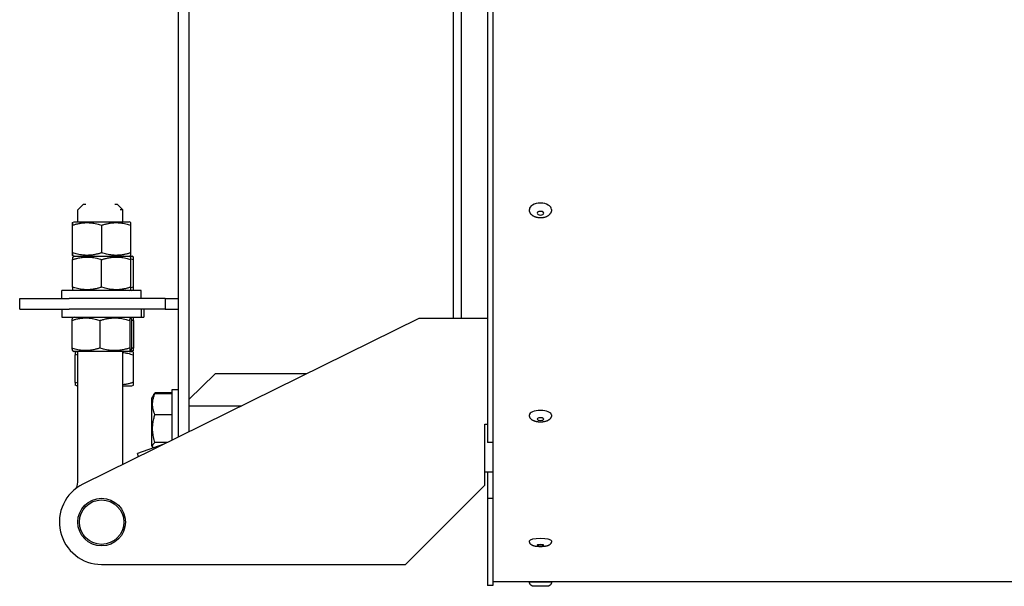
# Model space of a CAD drawing. Header units: millimetres. Extents: x -4279 to 763, y -2511 to 846.
# Tile 1 of 26: x -4279 to -3907, y -2511 to -2296. Entities that reach past the tile are written whole.
import ezdxf

# ---------------------------------------------------------------- set-up
doc = ezdxf.new("R2010")
doc.units = ezdxf.units.MM
doc.linetypes.add('K5LT_BASIC', pattern=[0])
doc.layers.add('Системный слой (1)', color=7, linetype='Continuous', true_color=0x282828)

msp = doc.modelspace()

# ---------------------------------------------------------------- linework, layer by layer
at = {"layer": 'Системный слой (1)', "color": 150, "linetype": 'K5LT_BASIC', "lineweight": 30, "true_color": 0x0080ff}
for p, q in [((-4219.03, -1783.4), (-4219.03, -2454.19)), ((-4215.03, -1783.4), (-4215.03, -2452.22)), ((-4102.03, -2101.96), (-4102.03, -2456.26)), ((-4100.03, -2101.96), (-4100.03, -2456.26)), ((-4115.03, -2278), (-4115.03, -2409.33)), ((-4112.03, -2278), (-4112.03, -2409.33)), ((-4255.03, -2366.33), (-4257.03, -2368.33)), ((-4257.03, -2372.83), (-4257.03, -2368.33)), ((-4254.02, -2366.33), (-4255.03, -2366.33)), ((-4242.03, -2366.33), (-4243.06, -2366.33)), ((-4242.03, -2366.33), (-4240.03, -2368.33)), ((-4240.03, -2368.33), (-4241.03, -2368.33)), ((-4240.03, -2372.83), (-4240.03, -2368.33)), ((-4259.03, -2373.15), (-4258.48, -2372.83)), ((-4259.03, -2384.53), (-4259.03, -2374.13)), ((-4259.02, -2384.53), (-4259.02, -2374.13)), ((-4258.48, -2372.83), (-4237.58, -2372.83)), ((-4248.01, -2384.53), (-4248.01, -2374.13)), ((-4237.03, -2373.15), (-4237.58, -2372.83)), ((-4237.02, -2384.53), (-4237.02, -2374.13)), ((-4258.48, -2385.83), (-4259.03, -2385.51)), ((-4259.03, -2386.15), (-4258.48, -2385.83)), ((-4259.03, -2386.15), (-4259.03, -2387.13)), ((-4259.03, -2397.53), (-4259.03, -2387.13)), ((-4258.48, -2385.83), (-4237.58, -2385.83)), ((-4258.48, -2385.83), (-4237.58, -2385.83)), ((-4248.03, -2397.53), (-4248.03, -2387.13)), ((-4237.58, -2385.83), (-4237.03, -2385.51)), ((-4237.58, -2385.83), (-4236.57, -2385.83)), ((-4237.03, -2386.15), (-4237.58, -2385.83)), ((-4237.03, -2387.13), (-4237.03, -2386.15)), ((-4237.03, -2397.53), (-4237.03, -2387.13)), ((-4236.02, -2386.15), (-4236.57, -2385.83)), ((-4236.02, -2387.13), (-4236.02, -2386.15)), ((-4236.02, -2397.53), (-4236.02, -2387.13)), ((-4259.03, -2397.53), (-4259.03, -2398.51)), ((-4258.48, -2398.83), (-4259.03, -2398.51)), ((-4237.58, -2398.83), (-4237.03, -2398.51)), ((-4237.03, -2398.51), (-4237.03, -2397.53)), ((-4236.57, -2398.83), (-4236.02, -2398.51)), ((-4236.02, -2398.51), (-4236.02, -2397.53)), ((-4279.03, -2405.83), (-4279.03, -2401.83)), ((-4279.03, -2401.83), (-4260.28, -2401.83)), ((-4233.03, -2398.83), (-4263.03, -2398.83)), ((-4263.03, -2401.83), (-4263.03, -2398.83)), ((-4224.03, -2401.83), (-4260.28, -2401.83)), ((-4233.03, -2401.83), (-4233.03, -2398.83)), ((-4224.03, -2401.83), (-4224.03, -2405.83)), ((-4224.03, -2401.83), (-4219.03, -2401.83)), ((-4279.03, -2405.83), (-4260.28, -2405.83)), ((-4263.03, -2405.83), (-4263.03, -2408.83)), ((-4224.03, -2405.83), (-4260.28, -2405.83)), ((-4233.03, -2405.83), (-4233.03, -2408.83)), ((-4232.02, -2405.83), (-4232.02, -2408.83)), ((-4224.03, -2405.83), (-4219.03, -2405.83)), ((-4263.03, -2408.83), (-4234.16, -2408.83)), ((-4258.48, -2408.83), (-4259.04, -2409.16)), ((-4128.03, -2409.33), (-4255.1, -2471.98)), ((-4237.58, -2408.83), (-4237.01, -2409.16)), ((-4236.57, -2408.83), (-4236.02, -2409.15)), ((-4236.02, -2410.13), (-4236.02, -2409.15)), ((-4234.16, -2408.83), (-4233.03, -2408.83)), ((-4233.03, -2408.83), (-4232.02, -2408.83)), ((-4102.03, -2409.33), (-4128.03, -2409.33)), ((-4259.34, -2410.13), (-4259.34, -2420.53)), ((-4248.69, -2410.13), (-4248.69, -2420.53)), ((-4237.37, -2410.13), (-4237.37, -2420.53)), ((-4236.71, -2410.13), (-4236.71, -2420.53)), ((-4236.02, -2410.13), (-4236.02, -2420.53)), ((-4236.02, -2421.51), (-4236.02, -2420.53)), ((-4259.04, -2421.5), (-4258.48, -2421.83)), ((-4248.57, -2421.83), (-4258.48, -2421.83)), ((-4258.02, -2422.15), (-4257.47, -2421.83)), ((-4258.02, -2422.15), (-4258.02, -2423.13)), ((-4258.02, -2433.53), (-4258.02, -2423.13)), ((-4257.03, -2470.46), (-4257.03, -2421.83)), ((-4237.58, -2421.83), (-4248.57, -2421.83)), ((-4240.03, -2464.55), (-4240.03, -2421.83)), ((-4237.01, -2421.5), (-4237.58, -2421.83)), ((-4236.57, -2421.83), (-4237.58, -2421.83)), ((-4237.58, -2421.83), (-4236.57, -2421.83)), ((-4236.02, -2421.51), (-4236.57, -2421.83)), ((-4236.02, -2422.15), (-4236.57, -2421.83)), ((-4236.02, -2423.13), (-4236.02, -2422.15)), ((-4236.02, -2433.53), (-4236.02, -2423.13)), ((-4215.03, -2440.02), (-4205.03, -2430.29)), ((-4170.54, -2430.29), (-4205.03, -2430.29)), ((-4258.02, -2433.53), (-4258.02, -2434.51)), ((-4257.47, -2434.83), (-4258.02, -2434.51)), ((-4257.47, -2434.83), (-4257.03, -2434.83)), ((-4240.03, -2434.83), (-4236.57, -2434.83)), ((-4236.57, -2434.83), (-4236.02, -2434.51)), ((-4236.02, -2434.51), (-4236.02, -2433.53)), ((-4228.59, -2438.57), (-4229.03, -2439.33)), ((-4229.03, -2439.69), (-4229.03, -2439.33)), ((-4228.23, -2437.95), (-4228.59, -2438.57)), ((-4221.53, -2437.44), (-4227.9, -2437.44)), ((-4221.53, -2437.82), (-4227.9, -2437.82)), ((-4219.03, -2436.35), (-4221.53, -2436.35)), ((-4221.53, -2436.35), (-4221.53, -2436.37)), ((-4221.53, -2436.37), (-4221.53, -2455.43)), ((-4229.03, -2457.38), (-4229.03, -2439.69)), ((-4215.03, -2442.35), (-4195.01, -2442.35)), ((-4221.53, -2445.73), (-4227.9, -2445.73)), ((-4103.03, -2449.33), (-4102.03, -2449.33)), ((-4103.03, -2472.33), (-4103.03, -2449.33)), ((-4224.51, -2456.9), (-4234.5, -2460.4)), ((-4228.59, -2458.14), (-4229.03, -2457.38)), ((-4228.5, -2458.3), (-4228.59, -2458.14)), ((-4223.23, -2456.27), (-4227.9, -2456.27)), ((-4100.03, -2456.26), (-4102.03, -2456.26)), ((-4100.03, -2456.26), (-4100.03, -2475.91)), ((-4234.07, -2461.61), (-4234.5, -2460.4)), ((-4103.03, -2467.33), (-4100.03, -2467.33)), ((-4102.03, -2467.33), (-4102.03, -2477.43)), ((-4103.03, -2472.33), (-4133.03, -2502.33)), ((-4100.03, -2475.91), (-4100.03, -2477.43)), ((-4100.03, -2477.43), (-4102.03, -2477.43)), ((-4102.03, -2477.43), (-4102.03, -2510.33)), ((-4100.03, -2477.43), (-4100.03, -2510.33)), ((-4248.03, -2502.33), (-4133.03, -2502.33)), ((-4100.03, -2510.33), (-4102.03, -2510.33)), ((-3430.03, -2508.88), (-4100.03, -2508.88)), ((-4084.03, -2508.84), (-4084.03, -2508.87)), ((-4080.03, -2508.84), (-4080.03, -2508.87))]:
    msp.add_line(p, q, dxfattribs=at)
for radius in [9, 8.4]:
    msp.add_circle((-4248.03, -2486.33), radius, dxfattribs=at)
for centre, radius, start, end in [((-4248.03, -2486.33), 16, 116.2438, 270), ((-4267.03, -2470.46), 10, 342.767, 0)]:
    msp.add_arc(centre, radius, start, end, dxfattribs=at)
for centre, major_axis, ratio, start_param, end_param in [((-4082.03, -2368.22), (-4.2, 0), 0.582844, 3.141593, 6.283185), ((-4082.03, -2369.6), (1.23, 0), 0.582844, 0, 3.141593), ((-4082.03, -2369.6), (1.23, 0), 0.582844, 3.141593, 4.712389), ((-4082.03, -2369.6), (1.23, 0), 0.582844, 4.712389, 6.283185), ((-4082.03, -2445.84), (-4.2, 0), 0.401162, 3.141593, 6.283185), ((-4082.03, -2447.4), (1.23, 0), 0.401162, 0, 3.141593), ((-4082.03, -2447.4), (1.23, 0), 0.401162, 3.141593, 4.712389), ((-4082.03, -2447.4), (1.23, 0), 0.401162, 4.712389, 6.283185), ((-4082.03, -2493.42), (-4.2, 0), 0.201947, 3.141593, 6.283185), ((-4082.03, -2495.08), (1.23, 0), 0.201947, 0, 3.141593), ((-4082.03, -2495.08), (1.23, 0), 0.201947, 3.141593, 4.712389), ((-4082.03, -2495.08), (1.23, 0), 0.201947, 4.712389, 6.283185), ((-4082.03, -2508.87), (-4.2, 0), 0.006094, 5.208706, 6.283185), ((-4082.03, -2508.87), (-4.2, 0), 0.006094, 0, 3.141593), ((-4082.03, -2508.87), (-2, 0), 0.006094, 0, 3.141593), ((-4082.03, -2508.87), (-4.2, 0), 0.006094, 3.141593, 4.216072)]:
    msp.add_ellipse(centre, major_axis=major_axis, ratio=ratio, start_param=start_param, end_param=end_param, dxfattribs=at)
for points, knots in [([(-4077.83, -2368.22), (-4077.83, -2368.31), (-4077.83, -2368.4), (-4077.85, -2368.59), (-4077.87, -2368.69), (-4077.9, -2368.84), (-4077.92, -2368.91), (-4077.96, -2369.04), (-4077.98, -2369.1), (-4078.04, -2369.25), (-4078.08, -2369.34), (-4078.17, -2369.51), (-4078.22, -2369.6), (-4078.3, -2369.71), (-4078.31, -2369.73), (-4078.39, -2369.84), (-4078.46, -2369.92), (-4078.59, -2370.08), (-4078.67, -2370.16), (-4078.82, -2370.3), (-4078.91, -2370.37), (-4079.08, -2370.51), (-4079.18, -2370.57), (-4079.37, -2370.7), (-4079.47, -2370.76), (-4079.68, -2370.87), (-4079.79, -2370.92), (-4080.02, -2371.01), (-4080.14, -2371.06), (-4080.38, -2371.14), (-4080.5, -2371.17), (-4080.76, -2371.24), (-4080.89, -2371.26), (-4081.16, -2371.31), (-4081.29, -2371.33), (-4081.57, -2371.36), (-4081.71, -2371.37), (-4082, -2371.37), (-4082.14, -2371.37), (-4082.43, -2371.36), (-4082.57, -2371.35), (-4082.85, -2371.32), (-4082.99, -2371.3), (-4083.26, -2371.24), (-4083.39, -2371.21), (-4083.64, -2371.15), (-4083.77, -2371.11), (-4084.01, -2371.02), (-4084.13, -2370.97), (-4084.36, -2370.87), (-4084.47, -2370.82), (-4084.68, -2370.7), (-4084.78, -2370.64), (-4084.97, -2370.51), (-4085.06, -2370.44), (-4085.24, -2370.3), (-4085.32, -2370.22), (-4085.47, -2370.07), (-4085.54, -2369.99), (-4085.61, -2369.9), (-4085.62, -2369.9), (-4085.67, -2369.83), (-4085.72, -2369.77), (-4085.77, -2369.68), (-4085.78, -2369.67), (-4085.81, -2369.63), (-4085.82, -2369.62), (-4085.84, -2369.58), (-4085.85, -2369.56), (-4085.88, -2369.51), (-4085.9, -2369.47), (-4085.96, -2369.36), (-4086, -2369.28), (-4086.07, -2369.11), (-4086.1, -2369.02), (-4086.15, -2368.83), (-4086.17, -2368.74), (-4086.21, -2368.55), (-4086.22, -2368.45), (-4086.23, -2368.31), (-4086.23, -2368.26), (-4086.23, -2368.22)], [0, 0, 0, 0, 0.553659, 0.553659, 1.109012, 1.109012, 1.502207, 1.502207, 1.890081, 1.890081, 2.461324, 2.461324, 3.044299, 3.044299, 3.226079, 3.226079, 3.829738, 3.829738, 4.448681, 4.448681, 5.085949, 5.085949, 5.739589, 5.739589, 6.408766, 6.408766, 7.091709, 7.091709, 7.787052, 7.787052, 8.495056, 8.495056, 9.213566, 9.213566, 9.945585, 9.945585, 10.692713, 10.692713, 11.456448, 11.456448, 12.218721, 12.218721, 12.961889, 12.961889, 13.690128, 13.690128, 14.406885, 14.406885, 15.11076, 15.11076, 15.802636, 15.802636, 16.480801, 16.480801, 17.144015, 17.144015, 17.791584, 17.791584, 18.420844, 18.420844, 18.443742, 18.443742, 18.914585, 18.914585, 19.032296, 19.032296, 19.150007, 19.150007, 19.275549, 19.275549, 19.526632, 19.526632, 20.028798, 20.028798, 20.601879, 20.601879, 21.16421, 21.16421, 21.721689, 21.721689, 22, 22, 22, 22]), ([(-4259.03, -2374.13), (-4259.03, -2374.01), (-4259.03, -2373.77), (-4259.03, -2373.54), (-4259.03, -2373.36), (-4259.03, -2373.25), (-4259.03, -2373.17), (-4259.03, -2373.15), (-4259.03, -2373.15)], [0, 0, 0, 0, 1.847236, 3.825419, 4.735716, 6.226083, 7.592588, 9, 9, 9, 9]), ([(-4259.03, -2373.15), (-4259.03, -2373.15), (-4259.03, -2373.15), (-4259.03, -2373.18), (-4259.02, -2373.22), (-4259.02, -2373.28), (-4259.02, -2373.37), (-4259.02, -2373.51), (-4259.02, -2373.75), (-4259.02, -2373.97), (-4259.02, -2374.13)], [0, 0, 0, 0, 1.006662, 2.081324, 2.875066, 3.87648, 4.942196, 6.451398, 8.095279, 11, 11, 11, 11]), ([(-4259.02, -2374.13), (-4258.64, -2374.01), (-4258.09, -2373.83), (-4257.29, -2373.62), (-4256.73, -2373.5), (-4256.08, -2373.37), (-4255.56, -2373.29), (-4254.94, -2373.22), (-4254.37, -2373.17), (-4253.7, -2373.14), (-4253.06, -2373.15), (-4252.45, -2373.18), (-4251.76, -2373.25), (-4250.89, -2373.37), (-4249.61, -2373.64), (-4248.62, -2373.93), (-4248.01, -2374.13)], [0, 0, 0, 0, 1.784805, 2.61827, 3.753185, 4.35691, 5.631016, 6.146734, 7.197334, 8.231074, 9.204643, 10.126104, 11.032386, 12.370796, 14.099208, 17, 17, 17, 17]), ([(-4248.01, -2374.13), (-4247.64, -2374.01), (-4247.08, -2373.83), (-4246.28, -2373.62), (-4245.73, -2373.5), (-4245.08, -2373.37), (-4244.56, -2373.29), (-4243.94, -2373.22), (-4243.37, -2373.17), (-4242.7, -2373.14), (-4242.06, -2373.15), (-4241.45, -2373.18), (-4240.76, -2373.25), (-4239.9, -2373.37), (-4238.61, -2373.64), (-4237.63, -2373.93), (-4237.02, -2374.13)], [0, 0, 0, 0, 1.784805, 2.61827, 3.753185, 4.35691, 5.631016, 6.146734, 7.197334, 8.231074, 9.204643, 10.126104, 11.032386, 12.370796, 14.099208, 17, 17, 17, 17]), ([(-4237.02, -2374.13), (-4237.02, -2374.01), (-4237.02, -2373.77), (-4237.02, -2373.54), (-4237.02, -2373.36), (-4237.02, -2373.25), (-4237.03, -2373.17), (-4237.03, -2373.15), (-4237.03, -2373.15)], [0, 0, 0, 0, 1.847236, 3.825419, 4.735716, 6.226083, 7.592588, 9, 9, 9, 9]), ([(-4259.02, -2384.53), (-4259.02, -2384.7), (-4259.02, -2384.98), (-4259.02, -2385.25), (-4259.02, -2385.42), (-4259.03, -2385.5), (-4259.03, -2385.51), (-4259.03, -2385.51)], [0, 0, 0, 0, 2.323544, 4.026091, 5.457883, 6.862446, 8, 8, 8, 8]), ([(-4259.03, -2385.51), (-4259.03, -2385.51), (-4259.03, -2385.5), (-4259.03, -2385.44), (-4259.03, -2385.32), (-4259.03, -2385.06), (-4259.03, -2384.76), (-4259.03, -2384.53)], [0, 0, 0, 0, 1.095589, 2.137213, 3.423634, 4.849767, 8, 8, 8, 8]), ([(-4259.03, -2387.13), (-4258.65, -2387.01), (-4258.1, -2386.83), (-4257.3, -2386.62), (-4256.74, -2386.5), (-4256.09, -2386.37), (-4255.57, -2386.29), (-4254.95, -2386.22), (-4254.39, -2386.17), (-4253.72, -2386.14), (-4253.07, -2386.15), (-4252.46, -2386.18), (-4251.77, -2386.25), (-4250.91, -2386.37), (-4249.62, -2386.64), (-4248.64, -2386.93), (-4248.03, -2387.13)], [0, 0, 0, 0, 1.784805, 2.61827, 3.753185, 4.35691, 5.631016, 6.146734, 7.197334, 8.231074, 9.204643, 10.126104, 11.032386, 12.370796, 14.099208, 17, 17, 17, 17]), ([(-4248.01, -2384.53), (-4248.39, -2384.66), (-4248.94, -2384.83), (-4249.74, -2385.04), (-4250.3, -2385.16), (-4250.95, -2385.29), (-4251.47, -2385.37), (-4252.09, -2385.45), (-4252.65, -2385.49), (-4253.32, -2385.52), (-4253.97, -2385.51), (-4254.58, -2385.48), (-4255.27, -2385.41), (-4256.14, -2385.29), (-4257.42, -2385.02), (-4258.41, -2384.73), (-4259.02, -2384.53)], [0, 0, 0, 0, 1.784805, 2.61827, 3.753185, 4.35691, 5.631016, 6.146734, 7.197334, 8.231074, 9.204643, 10.126104, 11.032386, 12.370796, 14.099208, 17, 17, 17, 17]), ([(-4248.03, -2387.13), (-4247.65, -2387.01), (-4247.1, -2386.83), (-4246.3, -2386.62), (-4245.74, -2386.5), (-4245.09, -2386.37), (-4244.57, -2386.29), (-4243.95, -2386.22), (-4243.39, -2386.17), (-4242.72, -2386.14), (-4242.07, -2386.15), (-4241.46, -2386.18), (-4240.77, -2386.25), (-4239.91, -2386.37), (-4238.62, -2386.64), (-4237.64, -2386.93), (-4237.03, -2387.13)], [0, 0, 0, 0, 1.784805, 2.61827, 3.753185, 4.35691, 5.631016, 6.146734, 7.197334, 8.231074, 9.204643, 10.126104, 11.032386, 12.370796, 14.099208, 17, 17, 17, 17]), ([(-4237.02, -2384.53), (-4237.39, -2384.66), (-4237.95, -2384.83), (-4238.75, -2385.04), (-4239.3, -2385.16), (-4239.95, -2385.29), (-4240.47, -2385.37), (-4241.09, -2385.45), (-4241.66, -2385.49), (-4242.32, -2385.52), (-4242.97, -2385.51), (-4243.58, -2385.48), (-4244.27, -2385.41), (-4245.13, -2385.29), (-4246.42, -2385.02), (-4247.4, -2384.73), (-4248.01, -2384.53)], [0, 0, 0, 0, 1.784805, 2.61827, 3.753185, 4.35691, 5.631016, 6.146734, 7.197334, 8.231074, 9.204643, 10.126104, 11.032386, 12.370796, 14.099208, 17, 17, 17, 17]), ([(-4237.03, -2385.51), (-4237.03, -2385.51), (-4237.03, -2385.5), (-4237.02, -2385.44), (-4237.02, -2385.32), (-4237.02, -2385.06), (-4237.02, -2384.76), (-4237.02, -2384.53)], [0, 0, 0, 0, 1.095589, 2.137213, 3.423634, 4.849767, 8, 8, 8, 8]), ([(-4248.03, -2397.53), (-4248.4, -2397.66), (-4248.96, -2397.83), (-4249.76, -2398.04), (-4250.31, -2398.16), (-4250.96, -2398.29), (-4251.48, -2398.37), (-4252.1, -2398.45), (-4252.67, -2398.49), (-4253.34, -2398.52), (-4253.98, -2398.51), (-4254.59, -2398.48), (-4255.28, -2398.41), (-4256.15, -2398.29), (-4257.43, -2398.02), (-4258.42, -2397.73), (-4259.03, -2397.53)], [0, 0, 0, 0, 1.784805, 2.61827, 3.753185, 4.35691, 5.631016, 6.146734, 7.197334, 8.231074, 9.204643, 10.126104, 11.032386, 12.370796, 14.099208, 17, 17, 17, 17]), ([(-4237.03, -2397.53), (-4237.4, -2397.66), (-4237.96, -2397.83), (-4238.76, -2398.04), (-4239.31, -2398.16), (-4239.96, -2398.29), (-4240.48, -2398.37), (-4241.1, -2398.45), (-4241.67, -2398.49), (-4242.34, -2398.52), (-4242.98, -2398.51), (-4243.59, -2398.48), (-4244.28, -2398.41), (-4245.15, -2398.29), (-4246.43, -2398.02), (-4247.42, -2397.73), (-4248.03, -2397.53)], [0, 0, 0, 0, 1.784805, 2.61827, 3.753185, 4.35691, 5.631016, 6.146734, 7.197334, 8.231074, 9.204643, 10.126104, 11.032386, 12.370796, 14.099208, 17, 17, 17, 17]), ([(-4259.34, -2410.13), (-4258.98, -2410.01), (-4258.44, -2409.83), (-4257.67, -2409.62), (-4257.13, -2409.5), (-4256.5, -2409.37), (-4256, -2409.29), (-4255.4, -2409.22), (-4254.85, -2409.17), (-4254.2, -2409.14), (-4253.58, -2409.15), (-4252.98, -2409.18), (-4252.31, -2409.25), (-4251.48, -2409.37), (-4250.23, -2409.64), (-4249.28, -2409.93), (-4248.69, -2410.13)], [0, 0, 0, 0, 1.784805, 2.61827, 3.753185, 4.35691, 5.631016, 6.146734, 7.197334, 8.231074, 9.204643, 10.126104, 11.032386, 12.370796, 14.099208, 17, 17, 17, 17]), ([(-4259.04, -2409.16), (-4259.06, -2409.17), (-4259.09, -2409.2), (-4259.14, -2409.31), (-4259.23, -2409.56), (-4259.29, -2409.86), (-4259.34, -2410.13)], [0, 0, 0, 0, 1.170643, 2.366355, 3.52787, 7, 7, 7, 7]), ([(-4248.69, -2410.13), (-4248.3, -2410.01), (-4247.73, -2409.83), (-4246.91, -2409.62), (-4246.34, -2409.5), (-4245.67, -2409.37), (-4245.14, -2409.29), (-4244.5, -2409.22), (-4243.91, -2409.17), (-4243.23, -2409.14), (-4242.57, -2409.15), (-4241.93, -2409.18), (-4241.22, -2409.25), (-4240.34, -2409.37), (-4239.01, -2409.64), (-4238, -2409.93), (-4237.37, -2410.13)], [0, 0, 0, 0, 1.784805, 2.61827, 3.753185, 4.35691, 5.631016, 6.146734, 7.197334, 8.231074, 9.204643, 10.126104, 11.032386, 12.370796, 14.099208, 17, 17, 17, 17]), ([(-4237.37, -2410.13), (-4237.35, -2410.01), (-4237.3, -2409.75), (-4237.23, -2409.46), (-4237.16, -2409.26), (-4237.1, -2409.17), (-4237.05, -2409.14), (-4237.02, -2409.15), (-4237.01, -2409.16)], [0, 0, 0, 0, 1.692424, 3.877079, 5.454388, 6.924496, 8.35626, 9, 9, 9, 9]), ([(-4237.01, -2409.16), (-4236.99, -2409.17), (-4236.96, -2409.2), (-4236.91, -2409.31), (-4236.82, -2409.56), (-4236.76, -2409.86), (-4236.71, -2410.13)], [0, 0, 0, 0, 1.170643, 2.366355, 3.52787, 7, 7, 7, 7]), ([(-4259.34, -2420.53), (-4259.32, -2420.65), (-4259.27, -2420.89), (-4259.21, -2421.15), (-4259.15, -2421.34), (-4259.09, -2421.46), (-4259.06, -2421.5), (-4259.04, -2421.5)], [0, 0, 0, 0, 1.798863, 3.701642, 5.168287, 6.725126, 8, 8, 8, 8]), ([(-4248.69, -2420.53), (-4249.05, -2420.66), (-4249.59, -2420.83), (-4250.36, -2421.04), (-4250.9, -2421.16), (-4251.53, -2421.29), (-4252.03, -2421.37), (-4252.63, -2421.45), (-4253.18, -2421.49), (-4253.83, -2421.52), (-4254.45, -2421.51), (-4255.05, -2421.48), (-4255.72, -2421.41), (-4256.55, -2421.29), (-4257.8, -2421.02), (-4258.75, -2420.73), (-4259.34, -2420.53)], [0, 0, 0, 0, 1.784805, 2.61827, 3.753185, 4.35691, 5.631016, 6.146734, 7.197334, 8.231074, 9.204643, 10.126104, 11.032386, 12.370796, 14.099208, 17, 17, 17, 17]), ([(-4237.37, -2420.53), (-4237.76, -2420.66), (-4238.33, -2420.83), (-4239.15, -2421.04), (-4239.72, -2421.16), (-4240.39, -2421.29), (-4240.93, -2421.37), (-4241.56, -2421.45), (-4242.15, -2421.49), (-4242.83, -2421.52), (-4243.49, -2421.51), (-4244.13, -2421.48), (-4244.84, -2421.41), (-4245.72, -2421.29), (-4247.05, -2421.02), (-4248.06, -2420.73), (-4248.69, -2420.53)], [0, 0, 0, 0, 1.784805, 2.61827, 3.753185, 4.35691, 5.631016, 6.146734, 7.197334, 8.231074, 9.204643, 10.126104, 11.032386, 12.370796, 14.099208, 17, 17, 17, 17]), ([(-4237.01, -2421.5), (-4237.03, -2421.51), (-4237.06, -2421.52), (-4237.1, -2421.48), (-4237.15, -2421.4), (-4237.24, -2421.18), (-4237.32, -2420.84), (-4237.37, -2420.53)], [0, 0, 0, 0, 1.048561, 2.060239, 3.01061, 4.146892, 8, 8, 8, 8]), ([(-4236.71, -2420.53), (-4236.73, -2420.65), (-4236.78, -2420.89), (-4236.84, -2421.15), (-4236.9, -2421.34), (-4236.96, -2421.46), (-4237, -2421.5), (-4237.01, -2421.5)], [0, 0, 0, 0, 1.798863, 3.701642, 5.168287, 6.725126, 8, 8, 8, 8]), ([(-4240.03, -2422.23), (-4239.72, -2422.26), (-4239.26, -2422.32), (-4238.63, -2422.43), (-4237.95, -2422.57), (-4237.07, -2422.8), (-4236.37, -2423.01), (-4236.02, -2423.13)], [0, 0, 0, 0, 1.791279, 2.7303, 3.733631, 5.847399, 8, 8, 8, 8]), ([(-4236.02, -2433.53), (-4236.38, -2433.65), (-4236.95, -2433.83), (-4237.73, -2434.03), (-4238.33, -2434.17), (-4239.09, -2434.32), (-4239.65, -2434.4), (-4240.03, -2434.44)], [0, 0, 0, 0, 2.190281, 3.47352, 4.703253, 5.765288, 8, 8, 8, 8]), ([(-4227.9, -2445.73), (-4228.03, -2445.42), (-4228.19, -2444.97), (-4228.4, -2444.3), (-4228.54, -2443.74), (-4228.65, -2443.16), (-4228.71, -2442.64), (-4228.75, -2442.15), (-4228.76, -2441.68), (-4228.74, -2441.23), (-4228.69, -2440.72), (-4228.61, -2440.16), (-4228.43, -2439.36), (-4228.19, -2438.57), (-4227.98, -2438), (-4227.9, -2437.82)], [0, 0, 0, 0, 1.912449, 2.780687, 4.100621, 5.29978, 6.277542, 7.267519, 8.214858, 9.102067, 9.95816, 11.225797, 12.463836, 14.84267, 16, 16, 16, 16]), ([(-4227.9, -2437.82), (-4227.99, -2437.89), (-4228.12, -2438), (-4228.29, -2438.18), (-4228.45, -2438.36), (-4228.54, -2438.49), (-4228.59, -2438.57)], [0, 0, 0, 0, 1.926324, 3.369332, 4.78459, 7, 7, 7, 7]), ([(-4227.9, -2456.27), (-4228.01, -2455.91), (-4228.16, -2455.38), (-4228.37, -2454.48), (-4228.53, -2453.69), (-4228.63, -2452.96), (-4228.69, -2452.37), (-4228.74, -2451.77), (-4228.76, -2451.03), (-4228.74, -2450.41), (-4228.71, -2449.79), (-4228.65, -2449.13), (-4228.51, -2448.22), (-4228.28, -2447.08), (-4228.05, -2446.23), (-4227.9, -2445.73)], [0, 0, 0, 0, 1.679816, 2.464254, 4.100621, 5.29978, 5.785161, 6.773962, 7.999819, 9.102067, 9.530451, 10.806592, 12.055167, 13.667644, 16, 16, 16, 16]), ([(-4077.83, -2445.84), (-4077.83, -2445.92), (-4077.83, -2446), (-4077.85, -2446.16), (-4077.86, -2446.23), (-4077.89, -2446.36), (-4077.9, -2446.41), (-4077.94, -2446.53), (-4077.97, -2446.61), (-4078.03, -2446.76), (-4078.07, -2446.83), (-4078.12, -2446.91), (-4078.13, -2446.93), (-4078.16, -2446.99), (-4078.19, -2447.03), (-4078.23, -2447.08), (-4078.23, -2447.1), (-4078.25, -2447.12), (-4078.26, -2447.13), (-4078.31, -2447.2), (-4078.37, -2447.27), (-4078.46, -2447.37), (-4078.5, -2447.41), (-4078.6, -2447.51), (-4078.67, -2447.57), (-4078.81, -2447.68), (-4078.88, -2447.73), (-4079.04, -2447.84), (-4079.12, -2447.88), (-4079.29, -2447.98), (-4079.38, -2448.02), (-4079.57, -2448.1), (-4079.67, -2448.14), (-4079.87, -2448.22), (-4079.97, -2448.25), (-4080.18, -2448.31), (-4080.29, -2448.34), (-4080.52, -2448.39), (-4080.63, -2448.42), (-4080.87, -2448.46), (-4080.99, -2448.47), (-4081.24, -2448.5), (-4081.36, -2448.52), (-4081.53, -2448.53), (-4081.58, -2448.53), (-4081.7, -2448.54), (-4081.79, -2448.54), (-4082.01, -2448.54), (-4082.14, -2448.54), (-4082.31, -2448.54), (-4082.34, -2448.54), (-4082.5, -2448.53), (-4082.63, -2448.52), (-4082.89, -2448.5), (-4083.01, -2448.48), (-4083.26, -2448.45), (-4083.38, -2448.42), (-4083.61, -2448.38), (-4083.72, -2448.35), (-4083.95, -2448.29), (-4084.06, -2448.26), (-4084.26, -2448.19), (-4084.36, -2448.15), (-4084.56, -2448.07), (-4084.66, -2448.03), (-4084.84, -2447.94), (-4084.93, -2447.89), (-4085.1, -2447.78), (-4085.17, -2447.73), (-4085.33, -2447.62), (-4085.4, -2447.56), (-4085.53, -2447.43), (-4085.6, -2447.37), (-4085.71, -2447.24), (-4085.77, -2447.17), (-4085.87, -2447.03), (-4085.91, -2446.96), (-4085.99, -2446.82), (-4086.03, -2446.75), (-4086.09, -2446.59), (-4086.12, -2446.52), (-4086.16, -2446.36), (-4086.18, -2446.28), (-4086.21, -2446.13), (-4086.22, -2446.05), (-4086.23, -2445.92), (-4086.23, -2445.88), (-4086.23, -2445.84)], [0, 0, 0, 0, 0.491955, 0.491955, 0.985449, 0.985449, 1.298997, 1.298997, 1.801185, 1.801185, 2.311803, 2.311803, 2.427048, 2.427048, 2.753968, 2.753968, 2.835698, 2.835698, 2.917428, 2.917428, 3.463051, 3.463051, 3.811742, 3.811742, 4.393745, 4.393745, 5.000094, 5.000094, 5.632228, 5.632228, 6.286399, 6.286399, 6.957341, 6.957341, 7.643113, 7.643113, 8.339721, 8.339721, 9.045582, 9.045582, 9.760408, 9.760408, 10.486171, 10.486171, 10.7305, 10.7305, 11.219159, 11.219159, 11.969216, 11.969216, 12.155954, 12.155954, 12.901569, 12.901569, 13.632129, 13.632129, 14.351953, 14.351953, 15.062756, 15.062756, 15.763656, 15.763656, 16.453142, 16.453142, 17.128757, 17.128757, 17.7889, 17.7889, 18.428961, 18.428961, 19.042177, 19.042177, 19.629009, 19.629009, 20.19273, 20.19273, 20.705172, 20.705172, 21.230153, 21.230153, 21.739779, 21.739779, 22.240506, 22.240506, 22.735982, 22.735982, 23, 23, 23, 23]), ([(-4228.59, -2458.14), (-4228.63, -2458.07), (-4228.69, -2457.94), (-4228.74, -2457.75), (-4228.76, -2457.58), (-4228.74, -2457.43), (-4228.71, -2457.27), (-4228.63, -2457.08), (-4228.42, -2456.74), (-4228.14, -2456.47), (-4227.9, -2456.27)], [0, 0, 0, 0, 1.239069, 2.319883, 3.261991, 4.117764, 5.001069, 6.052104, 7.382799, 11, 11, 11, 11]), ([(-4077.83, -2493.42), (-4077.83, -2493.49), (-4077.83, -2493.56), (-4077.85, -2493.7), (-4077.86, -2493.77), (-4077.89, -2493.89), (-4077.91, -2493.95), (-4077.95, -2494.07), (-4077.98, -2494.14), (-4078.04, -2494.26), (-4078.07, -2494.33), (-4078.14, -2494.45), (-4078.19, -2494.5), (-4078.27, -2494.61), (-4078.32, -2494.67), (-4078.38, -2494.72), (-4078.39, -2494.73), (-4078.45, -2494.79), (-4078.51, -2494.84), (-4078.62, -2494.93), (-4078.68, -2494.97), (-4078.8, -2495.05), (-4078.86, -2495.08), (-4078.98, -2495.14), (-4079.04, -2495.17), (-4079.16, -2495.22), (-4079.22, -2495.25), (-4079.35, -2495.29), (-4079.41, -2495.31), (-4079.55, -2495.35), (-4079.64, -2495.38), (-4079.8, -2495.42), (-4079.89, -2495.43), (-4080.07, -2495.47), (-4080.16, -2495.48), (-4080.36, -2495.51), (-4080.46, -2495.53), (-4080.66, -2495.55), (-4080.77, -2495.56), (-4080.98, -2495.58), (-4081.09, -2495.59), (-4081.28, -2495.6), (-4081.36, -2495.61), (-4081.55, -2495.61), (-4081.66, -2495.62), (-4081.9, -2495.62), (-4082.02, -2495.62), (-4082.25, -2495.62), (-4082.37, -2495.62), (-4082.61, -2495.61), (-4082.72, -2495.6), (-4082.95, -2495.59), (-4083.06, -2495.58), (-4083.25, -2495.57), (-4083.32, -2495.56), (-4083.5, -2495.54), (-4083.61, -2495.53), (-4083.8, -2495.5), (-4083.9, -2495.48), (-4084.09, -2495.45), (-4084.18, -2495.43), (-4084.35, -2495.39), (-4084.44, -2495.37), (-4084.6, -2495.32), (-4084.68, -2495.3), (-4084.82, -2495.25), (-4084.88, -2495.23), (-4085, -2495.17), (-4085.06, -2495.15), (-4085.19, -2495.08), (-4085.25, -2495.05), (-4085.37, -2494.97), (-4085.43, -2494.93), (-4085.55, -2494.84), (-4085.6, -2494.79), (-4085.71, -2494.69), (-4085.76, -2494.64), (-4085.83, -2494.55), (-4085.85, -2494.53), (-4085.9, -2494.45), (-4085.94, -2494.4), (-4086.01, -2494.28), (-4086.04, -2494.22), (-4086.1, -2494.09), (-4086.12, -2494.02), (-4086.17, -2493.89), (-4086.18, -2493.82), (-4086.21, -2493.68), (-4086.22, -2493.61), (-4086.23, -2493.5), (-4086.23, -2493.46), (-4086.23, -2493.42)], [0, 0, 0, 0, 0.515464, 0.515464, 1.031522, 1.031522, 1.473115, 1.473115, 1.993541, 1.993541, 2.518163, 2.518163, 3.049749, 3.049749, 3.593921, 3.593921, 3.707358, 3.707358, 4.276595, 4.276595, 4.870523, 4.870523, 5.469268, 5.469268, 6.068013, 6.068013, 6.675332, 6.675332, 7.282651, 7.282651, 8.048272, 8.048272, 8.830922, 8.830922, 9.621109, 9.621109, 10.420653, 10.420653, 11.22811, 11.22811, 12.042247, 12.042247, 12.595047, 12.595047, 13.421047, 13.421047, 14.256467, 14.256467, 15.094066, 15.094066, 15.922964, 15.922964, 16.744957, 16.744957, 17.335737, 17.335737, 18.145221, 18.145221, 18.948925, 18.948925, 19.744098, 19.744098, 20.529159, 20.529159, 21.300195, 21.300195, 21.902319, 21.902319, 22.504443, 22.504443, 23.110549, 23.110549, 23.716655, 23.716655, 24.315685, 24.315685, 24.87935, 24.87935, 25.121424, 25.121424, 25.605572, 25.605572, 26.136032, 26.136032, 26.659442, 26.659442, 27.178062, 27.178062, 27.694344, 27.694344, 28, 28, 28, 28]), ([(-4077.83, -2508.87), (-4077.83, -2508.87), (-4077.83, -2508.88), (-4077.83, -2508.95), (-4077.83, -2509.01), (-4077.85, -2509.15), (-4077.86, -2509.22), (-4077.9, -2509.36), (-4077.92, -2509.42), (-4077.97, -2509.56), (-4078, -2509.62), (-4078.07, -2509.75), (-4078.11, -2509.81), (-4078.19, -2509.92), (-4078.24, -2509.98), (-4078.33, -2510.08), (-4078.38, -2510.13), (-4078.49, -2510.22), (-4078.55, -2510.26), (-4078.67, -2510.34), (-4078.73, -2510.37), (-4078.86, -2510.43), (-4078.92, -2510.46), (-4079.01, -2510.49), (-4079.04, -2510.5), (-4079.1, -2510.51), (-4079.13, -2510.52), (-4079.21, -2510.54), (-4079.24, -2510.54), (-4079.31, -2510.55), (-4079.34, -2510.56), (-4079.38, -2510.56), (-4079.39, -2510.56), (-4079.4, -2510.56), (-4079.41, -2510.56), (-4079.42, -2510.56), (-4079.43, -2510.56), (-4079.44, -2510.57), (-4079.45, -2510.57), (-4079.46, -2510.57), (-4079.46, -2510.57), (-4079.48, -2510.57), (-4079.49, -2510.57), (-4079.51, -2510.57), (-4079.52, -2510.57), (-4079.54, -2510.57), (-4079.54, -2510.57), (-4079.56, -2510.57), (-4079.57, -2510.57), (-4079.59, -2510.57), (-4079.61, -2510.57), (-4079.64, -2510.57), (-4079.64, -2510.57), (-4079.69, -2510.57), (-4079.73, -2510.57), (-4079.82, -2510.57), (-4079.88, -2510.57), (-4080, -2510.58), (-4080.06, -2510.58), (-4080.2, -2510.58), (-4080.27, -2510.58), (-4080.43, -2510.58), (-4080.51, -2510.58), (-4080.69, -2510.58), (-4080.78, -2510.58), (-4080.96, -2510.58), (-4081.06, -2510.58), (-4081.26, -2510.58), (-4081.36, -2510.58), (-4081.56, -2510.58), (-4081.67, -2510.58), (-4081.88, -2510.58), (-4081.98, -2510.58), (-4082.19, -2510.58), (-4082.3, -2510.58), (-4082.5, -2510.58), (-4082.61, -2510.58), (-4082.81, -2510.58), (-4082.91, -2510.58), (-4083.1, -2510.58), (-4083.2, -2510.58), (-4083.38, -2510.58), (-4083.47, -2510.58), (-4083.63, -2510.58), (-4083.71, -2510.58), (-4083.86, -2510.58), (-4083.94, -2510.58), (-4084.07, -2510.58), (-4084.13, -2510.58), (-4084.22, -2510.57), (-4084.25, -2510.57), (-4084.34, -2510.57), (-4084.38, -2510.57), (-4084.45, -2510.57), (-4084.48, -2510.57), (-4084.54, -2510.57), (-4084.55, -2510.57), (-4084.59, -2510.57), (-4084.59, -2510.57), (-4084.6, -2510.57), (-4084.61, -2510.57), (-4084.62, -2510.56), (-4084.63, -2510.56), (-4084.65, -2510.56), (-4084.65, -2510.56), (-4084.67, -2510.56), (-4084.68, -2510.56), (-4084.69, -2510.56), (-4084.7, -2510.56), (-4084.73, -2510.56), (-4084.74, -2510.55), (-4084.77, -2510.55), (-4084.78, -2510.55), (-4084.82, -2510.54), (-4084.84, -2510.54), (-4084.88, -2510.53), (-4084.89, -2510.53), (-4084.93, -2510.52), (-4084.95, -2510.51), (-4085.02, -2510.49), (-4085.06, -2510.48), (-4085.15, -2510.45), (-4085.19, -2510.43), (-4085.29, -2510.39), (-4085.35, -2510.35), (-4085.47, -2510.28), (-4085.53, -2510.24), (-4085.64, -2510.15), (-4085.69, -2510.1), (-4085.79, -2510), (-4085.84, -2509.95), (-4085.92, -2509.84), (-4085.96, -2509.78), (-4086.03, -2509.65), (-4086.07, -2509.59), (-4086.12, -2509.46), (-4086.14, -2509.39), (-4086.18, -2509.26), (-4086.2, -2509.19), (-4086.22, -2509.04), (-4086.22, -2508.96), (-4086.23, -2508.88), (-4086.23, -2508.87), (-4086.23, -2508.87)], [0, 0, 0, 0, 0.04827, 0.04827, 0.737692, 0.737692, 1.47538, 1.47538, 2.212692, 2.212692, 2.949433, 2.949433, 3.685738, 3.685738, 4.421634, 4.421634, 5.15688, 5.15688, 5.891087, 5.891087, 6.623341, 6.623341, 7.351369, 7.351369, 7.61809, 7.61809, 7.996873, 7.996873, 8.375656, 8.375656, 8.754439, 8.754439, 8.906032, 8.906032, 9.022792, 9.022792, 9.139552, 9.139552, 9.301343, 9.301343, 9.463135, 9.463135, 9.827513, 9.827513, 10.191892, 10.191892, 10.340173, 10.340173, 10.636734, 10.636734, 11.229856, 11.229856, 11.361064, 11.361064, 12.428981, 12.428981, 13.502268, 13.502268, 14.587567, 14.587567, 15.673642, 15.673642, 16.761377, 16.761377, 17.849231, 17.849231, 18.937636, 18.937636, 20.026321, 20.026321, 21.11538, 21.11538, 22.205114, 22.205114, 23.294819, 23.294819, 24.384579, 24.384579, 25.473487, 25.473487, 26.562108, 26.562108, 27.650308, 27.650308, 28.738184, 28.738184, 29.825197, 29.825197, 30.912475, 30.912475, 31.638593, 31.638593, 32.714286, 32.714286, 33.793488, 33.793488, 34.510826, 34.510826, 34.669042, 34.669042, 34.827259, 34.827259, 34.985475, 34.985475, 35.109786, 35.109786, 35.234097, 35.234097, 35.358408, 35.358408, 35.513338, 35.513338, 35.668268, 35.668268, 35.947334, 35.947334, 36.071561, 36.071561, 36.320015, 36.320015, 36.816922, 36.816922, 37.25754, 37.25754, 37.984744, 37.984744, 38.71682, 38.71682, 39.450772, 39.450772, 40.185821, 40.185821, 40.921576, 40.921576, 41.65785, 41.65785, 42.394472, 42.394472, 43.131298, 43.131298, 43.951725, 43.951725, 44, 44, 44, 44])]:
    msp.add_open_spline(points, degree=3, knots=knots, dxfattribs=at)
for points in [[(-4237.03, -2386.82), (-4236.69, -2386.91), (-4236.35, -2387.02), (-4236.02, -2387.13)], [(-4236.02, -2397.53), (-4236.35, -2397.64), (-4236.69, -2397.75), (-4237.03, -2397.84)], [(-4236.75, -2409.9), (-4236.51, -2409.97), (-4236.26, -2410.05), (-4236.02, -2410.13)], [(-4236.02, -2420.53), (-4236.26, -2420.61), (-4236.51, -2420.69), (-4236.75, -2420.76)], [(-4258.02, -2423.13), (-4257.69, -2423.02), (-4257.36, -2422.92), (-4257.03, -2422.82)], [(-4257.03, -2433.84), (-4257.36, -2433.74), (-4257.69, -2433.64), (-4258.02, -2433.53)], [(-4228.44, -2438.35), (-4228.38, -2438.22), (-4228.31, -2438.08), (-4228.23, -2437.95)], [(-4228.23, -2437.95), (-4228.13, -2437.78), (-4228.02, -2437.61), (-4227.9, -2437.44)], [(-4228.49, -2458.29), (-4228.52, -2458.24), (-4228.56, -2458.19), (-4228.59, -2458.14)]]:
    msp.add_open_spline(points, degree=3, dxfattribs=at)

doc.saveas('drawing.dxf')
